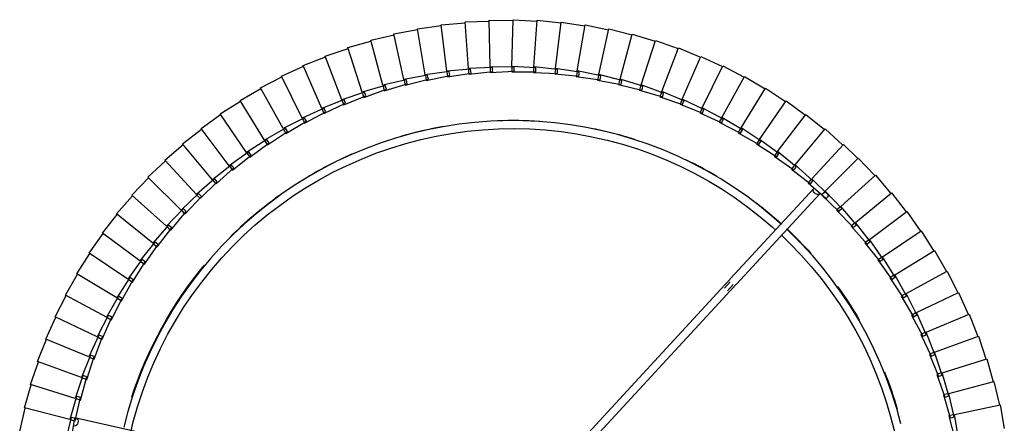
# Model space of a CAD drawing. Header units: millimetres. Extents: x 2868 to 11019, y -1415 to 7989.
# Tile 60 of 83: x 8884 to 9376, y 4926 to 5128. Entities that reach past the tile are written whole.
import ezdxf

# ---------------------------------------------------------------- set-up
doc = ezdxf.new("R2010")
doc.units = ezdxf.units.MM
doc.layers.add('E-LITE-EQPM', color=7, linetype='Continuous', lineweight=20)

# ---------------------------------------------------------------- blocks, each defined once
blk = doc.blocks.new('64314-7L   _Suspended_tensor - 64314-44-7L SAMBA Black_ribbon beige pendant lamp ø450-7L-572759-Planta_PDF Copy 1')
at = {"layer": 'E-LITE-EQPM', "color": 253, "lineweight": 25, "true_color": 0xaaaaaa}
for p, q in [((-514.18, -600.52), (-596.42, -511.38)), ((-593.25, -508.92), (-511.24, -597.8)), ((-839.11, -536.27), (-841.92, -524.6)), ((-839.19, -524.03), (-837.16, -535.87)), ((-776.71, -522.42), (-836.61, -535.92)), ((-400.17, -537.14), (-397.29, -525.49)), ((-395.34, -525.9), (-397.44, -537.72)), ((-864.78, -529.3), (-861.97, -540.97)), ((-374.61, -542.57), (-372.51, -530.74)), ((-839.75, -535.28), (-862.35, -541.08)), ((-839.75, -535.28), (-839.59, -535.24)), ((-836.38, -546.81), (-839.75, -535.28)), ((-839.37, -535.19), (-838.4, -534.94)), ((-838.14, -536.07), (-839.11, -536.27)), ((-838.4, -534.94), (-837.04, -534.59)), ((-837.16, -535.87), (-838.14, -536.07)), ((-837.04, -534.59), (-834.45, -546.31)), ((-402.94, -547.55), (-399.5, -536.05)), ((-397.57, -536.56), (-400.24, -548.26)), ((-399.5, -536.05), (-398.54, -536.3)), ((-398.54, -536.3), (-397.57, -536.56)), ((-862.35, -541.08), (-858.99, -552.6)), ((-398.8, -537.43), (-400.17, -537.14)), ((-397.82, -537.64), (-398.8, -537.43)), ((-397.44, -537.72), (-374.61, -542.57)), ((-837.07, -545.86), (-859.37, -552.73)), ((-833.15, -557.21), (-837.07, -545.86)), ((-836.7, -545.74), (-835.73, -545.44)), ((-835.73, -545.44), (-834.4, -545.03)), ((-834.45, -546.31), (-835.42, -546.56)), ((-834.4, -545.03), (-831.24, -556.62)), ((-377.67, -554.2), (-375, -542.49)), ((-835.42, -546.56), (-836.38, -546.81)), ((-406.2, -557.82), (-402.22, -546.49)), ((-400.31, -547.09), (-403.54, -558.66)), ((-401.59, -547.91), (-402.94, -547.55)), ((-402.22, -546.49), (-401.27, -546.79)), ((-400.61, -548.16), (-401.59, -547.91)), ((-401.27, -546.79), (-400.31, -547.09)), ((-400.24, -548.26), (-377.67, -554.2)), ((-859.37, -552.73), (-855.45, -564.08)), ((-833.51, -556.16), (-832.57, -555.81)), ((-832.57, -555.81), (-831.25, -555.34)), ((-831.25, -555.34), (-827.55, -566.76)), ((-381.28, -565.67), (-378.06, -554.1)), ((-833.88, -556.29), (-855.82, -564.22)), ((-829.42, -567.44), (-833.88, -556.29)), ((-832.2, -556.91), (-833.15, -557.21)), ((-831.24, -556.62), (-832.2, -556.91)), ((-409.96, -567.92), (-405.43, -556.79)), ((-403.56, -557.49), (-407.34, -568.88)), ((-404.87, -558.24), (-406.2, -557.82)), ((-405.43, -556.79), (-404.5, -557.14)), ((-403.91, -558.54), (-404.87, -558.24)), ((-404.5, -557.14), (-403.56, -557.49)), ((-403.54, -558.66), (-381.28, -565.67)), ((-855.82, -564.22), (-851.37, -575.37)), ((-829.84, -566.4), (-828.91, -566.02)), ((-828.91, -566.02), (-827.62, -565.48)), ((-827.62, -565.48), (-823.37, -576.71)), ((-385.44, -576.95), (-381.67, -565.56)), ((-830.2, -566.55), (-851.73, -575.53)), ((-825.21, -577.48), (-830.2, -566.55)), ((-828.49, -567.1), (-829.42, -567.44)), ((-827.55, -566.76), (-828.49, -567.1)), ((-414.19, -577.82), (-409.14, -566.93)), ((-407.3, -567.71), (-411.62, -578.91)), ((-408.65, -568.4), (-409.96, -567.92)), ((-409.14, -566.93), (-408.22, -567.32)), ((-407.34, -568.88), (-408.65, -568.4)), ((-408.22, -567.32), (-407.3, -567.71)), ((-407.34, -568.88), (-385.44, -576.95)), ((-851.73, -575.53), (-846.75, -586.46)), ((-824.76, -576.03), (-823.5, -575.43)), ((-823.5, -575.43), (-818.71, -586.44)), ((-826.02, -576.63), (-847.1, -586.63)), ((-820.52, -587.3), (-826.02, -576.63)), ((-825.55, -576.41), (-824.76, -576.03)), ((-824.29, -577.09), (-825.21, -577.48)), ((-823.37, -576.71), (-824.29, -577.09)), ((-418.9, -587.51), (-413.33, -576.88)), ((-411.53, -577.74), (-416.38, -588.73)), ((-412.91, -578.37), (-414.19, -577.82)), ((-413.33, -576.88), (-412.43, -577.31)), ((-411.98, -578.76), (-412.91, -578.37)), ((-412.43, -577.31), (-411.53, -577.74)), ((-411.62, -578.91), (-390.14, -588.03)), ((-390.14, -588.03), (-385.82, -576.82)), ((-820.14, -585.84), (-818.91, -585.18)), ((-818.91, -585.18), (-813.6, -595.95)), ((-847.1, -586.63), (-841.6, -597.3)), ((-821.37, -586.5), (-841.95, -597.5)), ((-815.36, -596.89), (-821.37, -586.5)), ((-821.03, -586.31), (-820.14, -585.84)), ((-819.62, -586.87), (-820.52, -587.3)), ((-818.71, -586.44), (-819.62, -586.87)), ((-424.06, -596.97), (-417.99, -586.61)), ((-416.23, -587.56), (-421.61, -598.3)), ((-417.64, -588.12), (-418.9, -587.51)), ((-417.99, -586.61), (-417.11, -587.09)), ((-416.73, -588.56), (-417.64, -588.12)), ((-417.11, -587.09), (-416.23, -587.56)), ((-416.38, -588.73), (-395.36, -598.86)), ((-395.36, -598.86), (-390.51, -587.88)), ((-815.92, -595.93), (-815.05, -595.41)), ((-815.05, -595.41), (-813.85, -594.69)), ((-813.85, -594.69), (-808.03, -605.19)), ((-841.95, -597.5), (-835.93, -607.89)), ((-816.25, -596.13), (-836.27, -608.1)), ((-809.75, -606.22), (-816.25, -596.13)), ((-814.48, -596.42), (-815.36, -596.89)), ((-813.6, -595.95), (-814.48, -596.42)), ((-510.93, -599.61), (-508.04, -602.75)), ((-429.68, -606.16), (-423.11, -596.11)), ((-421.4, -597.14), (-427.29, -607.61)), ((-422.84, -597.63), (-424.06, -596.97)), ((-423.11, -596.11), (-422.26, -596.63)), ((-421.95, -598.11), (-422.84, -597.63)), ((-422.26, -596.63), (-421.4, -597.14)), ((-421.61, -598.3), (-401.1, -609.43)), ((-401.1, -609.43), (-395.73, -598.69)), ((-810.35, -605.28), (-809.51, -604.73)), ((-809.51, -604.73), (-808.35, -603.95)), ((-808.03, -605.19), (-808.89, -605.71)), ((-808.35, -603.95), (-802.03, -614.16)), ((-509.54, -604.07), (-512.4, -600.97)), ((-506.45, -603), (-464.81, -648.13)), ((-435.72, -615.08), (-428.68, -605.35)), ((-428.68, -605.35), (-427.86, -605.91)), ((-836.27, -608.1), (-829.77, -618.2)), ((-810.67, -605.5), (-830.1, -618.43)), ((-803.69, -615.27), (-810.67, -605.5)), ((-808.89, -605.71), (-809.75, -606.22)), ((-467.75, -650.84), (-509.39, -605.71)), ((-427.03, -606.47), (-433.41, -616.64)), ((-428.48, -606.89), (-429.68, -606.16)), ((-427.62, -607.41), (-428.48, -606.89)), ((-427.86, -605.91), (-427.03, -606.47)), ((-427.29, -607.61), (-407.34, -619.71)), ((-407.34, -619.71), (-401.46, -609.25)), ((-804.65, -614.59), (-823.43, -628.44)), ((-797.21, -624.02), (-804.65, -614.59)), ((-804.34, -614.36), (-803.53, -613.77)), ((-802.86, -614.72), (-803.69, -615.27)), ((-803.53, -613.77), (-802.4, -612.94)), ((-802.03, -614.16), (-802.86, -614.72)), ((-802.4, -612.94), (-795.6, -622.83)), ((-442.19, -623.69), (-434.69, -614.32)), ((-434.57, -615.86), (-435.72, -615.08)), ((-434.69, -614.32), (-433.89, -614.91)), ((-433.89, -614.91), (-433.1, -615.51)), ((-830.1, -618.43), (-823.12, -628.2)), ((-433.1, -615.51), (-439.95, -625.36)), ((-433.73, -616.42), (-434.57, -615.86)), ((-433.41, -616.64), (-414.06, -629.69)), ((-414.06, -629.69), (-407.68, -619.51)), ((-798.2, -623.39), (-816.3, -638.12)), ((-790.32, -632.45), (-798.2, -623.39)), ((-797.9, -623.14), (-797.12, -622.51)), ((-796.41, -623.43), (-797.21, -624.02)), ((-797.12, -622.51), (-796.04, -621.63)), ((-795.6, -622.83), (-796.41, -623.43)), ((-796.04, -621.63), (-788.77, -631.19)), ((-449.07, -631.99), (-441.13, -622.98)), ((-439.59, -624.25), (-446.91, -633.76)), ((-441.07, -624.53), (-442.19, -623.69)), ((-441.13, -622.98), (-440.36, -623.61)), ((-440.27, -625.13), (-441.07, -624.53)), ((-440.36, -623.61), (-439.59, -624.25)), ((-823.43, -628.44), (-815.99, -637.86)), ((-790.3, -630.93), (-789.26, -630)), ((-789.26, -630), (-781.54, -639.2)), ((-439.95, -625.36), (-421.26, -639.32)), ((-421.26, -639.32), (-414.4, -629.47)), ((-791.34, -631.87), (-808.71, -647.45)), ((-783.03, -640.53), (-791.34, -631.87)), ((-791.05, -631.61), (-790.3, -630.93)), ((-789.54, -631.82), (-790.32, -632.45)), ((-788.77, -631.19), (-789.54, -631.82)), ((-456.33, -639.94), (-447.97, -631.33)), ((-446.49, -632.67), (-454.27, -641.82)), ((-447.99, -632.87), (-449.07, -631.99)), ((-447.21, -633.52), (-447.99, -632.87)), ((-447.97, -631.33), (-447.23, -632)), ((-447.23, -632), (-446.49, -632.67)), ((-446.91, -633.76), (-428.91, -648.6)), ((-816.3, -638.12), (-808.41, -647.17)), ((-783.8, -639.73), (-783.08, -639.02)), ((-783.08, -639.02), (-782.09, -638.04)), ((-782.28, -639.87), (-783.03, -640.53)), ((-781.54, -639.2), (-782.28, -639.87)), ((-782.09, -638.04), (-773.94, -646.86)), ((-463.97, -647.54), (-455.2, -639.33)), ((-455.3, -640.88), (-456.33, -639.94)), ((-455.2, -639.33), (-454.5, -640.04)), ((-428.91, -648.6), (-421.58, -639.09)), ((-784.07, -640), (-800.67, -656.4)), ((-775.36, -648.26), (-784.07, -640)), ((-453.79, -640.75), (-462, -649.51)), ((-454.55, -641.56), (-455.3, -640.88)), ((-454.5, -640.04), (-453.79, -640.75)), ((-454.27, -641.82), (-436.99, -657.51)), ((-808.71, -647.45), (-800.4, -656.11)), ((-776.43, -647.78), (-792.22, -664.96)), ((-767.32, -655.61), (-776.43, -647.78)), ((-776.16, -647.49), (-775.48, -646.75)), ((-775.48, -646.75), (-774.54, -645.72)), ((-774.65, -647.56), (-775.36, -648.26)), ((-773.94, -646.86), (-774.65, -647.56)), ((-774.54, -645.72), (-765.97, -654.14)), ((-470.64, -653.61), (-461.55, -645.76)), ((-460.2, -647.23), (-468.75, -655.66)), ((-462.98, -648.52), (-463.97, -647.54)), ((-462.25, -649.26), (-462.98, -648.52)), ((-462, -649.51), (-462.03, -649.48)), ((-462, -649.51), (-445.5, -666.01)), ((-461.55, -645.76), (-460.87, -646.5)), ((-460.87, -646.5), (-460.2, -647.23)), ((-436.99, -657.51), (-429.22, -648.36)), ((-768.17, -654.88), (-767.52, -654.11)), ((-767.52, -654.11), (-766.63, -653.04)), ((-765.97, -654.14), (-766.65, -654.88)), ((-766.63, -653.04), (-757.67, -661.03)), ((-478.92, -660.5), (-469.46, -653.1)), ((-468.18, -654.63), (-477.13, -662.64)), ((-469.69, -654.64), (-470.64, -653.61)), ((-469.01, -655.38), (-469.69, -654.64)), ((-469.46, -653.1), (-468.82, -653.87)), ((-468.82, -653.87), (-468.18, -654.63)), ((-800.67, -656.4), (-791.96, -664.66)), ((-768.42, -655.18), (-783.37, -673.1)), ((-758.95, -662.57), (-768.42, -655.18)), ((-766.65, -654.88), (-767.32, -655.61)), ((-468.75, -655.66), (-452.92, -672.81)), ((-445.5, -666.01), (-437.29, -657.25)), ((-760.06, -662.19), (-774.13, -680.8)), ((-750.25, -669.11), (-760.06, -662.19)), ((-759.83, -661.88), (-759.22, -661.08)), ((-759.22, -661.08), (-758.37, -659.96)), ((-758.31, -661.8), (-758.95, -662.57)), ((-758.37, -659.96), (-749.04, -667.52)), ((-757.67, -661.03), (-758.31, -661.8)), ((-487.52, -666.99), (-477.72, -660.06)), ((-476.51, -661.65), (-485.83, -669.22)), ((-478.02, -661.57), (-478.92, -660.5)), ((-477.38, -662.35), (-478.02, -661.57)), ((-477.72, -660.06), (-477.12, -660.85)), ((-477.13, -662.64), (-462.15, -680.53)), ((-477.12, -660.85), (-476.51, -661.65)), ((-792.22, -664.96), (-783.12, -672.78)), ((-751.38, -668.79), (-764.54, -688.06)), ((-741.24, -675.23), (-751.38, -668.79)), ((-751.16, -668.47), (-750.59, -667.64)), ((-750.59, -667.64), (-749.8, -666.49)), ((-749.65, -668.32), (-750.25, -669.11)), ((-749.8, -666.49), (-740.12, -673.59)), ((-749.04, -667.52), (-749.65, -668.32)), ((-496.42, -673.06), (-486.3, -666.6)), ((-485.17, -668.25), (-494.84, -675.36)), ((-486.68, -668.1), (-487.52, -666.99)), ((-486.07, -668.91), (-486.68, -668.1)), ((-486.3, -666.6), (-485.73, -667.42)), ((-485.83, -669.22), (-471.73, -687.8)), ((-485.73, -667.42), (-485.17, -668.25)), ((-452.92, -672.81), (-445.76, -665.75)), ((-783.37, -673.1), (-773.9, -680.48)), ((-742.18, -674.64), (-741.65, -673.78)), ((-741.65, -673.78), (-740.92, -672.59)), ((-740.92, -672.59), (-730.91, -679.22)), ((-740.12, -673.59), (-740.68, -674.41)), ((-505.6, -678.69), (-495.18, -672.73)), ((-495.63, -674.21), (-496.42, -673.06)), ((-495.06, -675.04), (-495.63, -674.21)), ((-495.18, -672.73), (-494.66, -673.58)), ((-494.66, -673.58), (-494.13, -674.43)), ((-462.15, -680.53), (-453.2, -672.52)), ((-742.39, -674.97), (-754.61, -694.84)), ((-731.96, -680.92), (-742.39, -674.97)), ((-740.68, -674.41), (-741.24, -675.23)), ((-732.44, -679.48), (-731.76, -678.26)), ((-731.76, -678.26), (-721.44, -684.4)), ((-730.91, -679.22), (-731.43, -680.07)), ((-515.05, -683.88), (-504.35, -678.42)), ((-504.87, -679.88), (-505.6, -678.69)), ((-504.35, -678.42), (-503.87, -679.3)), ((-494.13, -674.43), (-504.14, -681.07)), ((-503.87, -679.3), (-503.39, -680.17)), ((-494.84, -675.36), (-481.64, -694.61)), ((-774.13, -680.8), (-764.32, -687.72)), ((-733.11, -680.7), (-744.37, -701.14)), ((-722.41, -686.14), (-733.11, -680.7)), ((-732.92, -680.36), (-732.44, -679.48)), ((-731.43, -680.07), (-731.96, -680.92)), ((-722.95, -684.74), (-722.34, -683.48)), ((-722.34, -683.48), (-711.74, -689.12)), ((-524.73, -688.61), (-513.78, -683.67)), ((-514.37, -685.1), (-515.05, -683.88)), ((-513.78, -683.67), (-513.34, -684.57)), ((-503.39, -680.17), (-513.69, -686.33)), ((-504.34, -680.74), (-504.87, -679.88)), ((-504.14, -681.07), (-491.88, -700.93)), ((-471.73, -687.8), (-462.41, -680.23)), ((-764.54, -688.06), (-754.41, -694.5)), ((-723.57, -685.99), (-733.83, -706.95)), ((-712.62, -690.91), (-723.57, -685.99)), ((-723.4, -685.64), (-722.95, -684.74)), ((-721.92, -685.27), (-722.41, -686.14)), ((-721.44, -684.4), (-721.92, -685.27)), ((-713.23, -689.53), (-712.68, -688.25)), ((-712.68, -688.25), (-701.82, -693.37)), ((-711.74, -689.12), (-712.18, -690.01)), ((-534.62, -692.87), (-523.45, -688.46)), ((-524.11, -689.86), (-524.73, -688.61)), ((-512.9, -685.46), (-523.49, -691.11)), ((-523.45, -688.46), (-523.06, -689.37)), ((-513.88, -685.98), (-514.37, -685.1)), ((-513.69, -686.33), (-502.4, -706.75)), ((-513.34, -684.57), (-512.9, -685.46)), ((-481.64, -694.61), (-471.97, -687.49)), ((-713.78, -690.81), (-723.03, -712.23)), ((-702.61, -695.2), (-713.78, -690.81)), ((-713.63, -690.45), (-713.23, -689.53)), ((-712.18, -690.01), (-712.62, -690.91)), ((-703.64, -694.79), (-703.29, -693.85)), ((-703.29, -693.85), (-702.8, -692.54)), ((-702.8, -692.54), (-691.7, -697.13)), ((-701.82, -693.37), (-702.21, -694.28)), ((-544.71, -696.64), (-533.34, -692.78)), ((-534.07, -694.15), (-534.62, -692.87)), ((-522.66, -690.29), (-533.51, -695.43)), ((-533.34, -692.78), (-532.99, -693.71)), ((-532.99, -693.71), (-532.64, -694.64)), ((-523.66, -690.77), (-524.11, -689.86)), ((-523.49, -691.11), (-513.2, -712.05)), ((-523.06, -689.37), (-522.66, -690.29)), ((-754.61, -694.84), (-744.18, -700.79)), ((-703.78, -695.16), (-711.99, -717)), ((-692.41, -699), (-703.78, -695.16)), ((-702.21, -694.28), (-702.61, -695.2)), ((-693.58, -699.02), (-700.73, -721.23)), ((-682.03, -702.31), (-693.58, -699.02)), ((-693.46, -698.65), (-693.15, -697.69)), ((-693.15, -697.69), (-692.72, -696.36)), ((-692.72, -696.36), (-681.42, -700.41)), ((-692.06, -698.07), (-692.41, -699)), ((-691.7, -697.13), (-692.06, -698.07)), ((-554.97, -699.93), (-543.43, -696.62)), ((-542.82, -698.51), (-554.11, -702.59)), ((-544.22, -697.95), (-544.71, -696.64)), ((-543.86, -698.89), (-544.22, -697.95)), ((-532.64, -694.64), (-543.72, -699.26)), ((-543.43, -696.62), (-543.12, -697.57)), ((-543.12, -697.57), (-542.82, -698.51)), ((-533.67, -695.07), (-534.07, -694.15)), ((-533.51, -695.43), (-524.23, -716.84)), ((-491.88, -700.93), (-481.88, -694.28)), ((-744.37, -701.14), (-733.66, -706.58)), ((-683.2, -702.38), (-689.28, -724.91)), ((-671.51, -705.12), (-683.2, -702.38)), ((-683.1, -702.01), (-682.84, -701.03)), ((-682.84, -701.03), (-682.48, -699.69)), ((-682.48, -699.69), (-670.99, -703.19)), ((-681.73, -701.36), (-682.03, -702.31)), ((-681.42, -700.41), (-681.73, -701.36)), ((-672.6, -704.87), (-672.38, -703.88)), ((-672.38, -703.88), (-672.08, -702.52)), ((-672.08, -702.52), (-660.45, -705.47)), ((-670.99, -703.19), (-671.25, -704.16)), ((-575.9, -705.01), (-564.1, -702.82)), ((-565.37, -702.72), (-553.69, -699.97)), ((-565.01, -704.07), (-565.37, -702.72)), ((-553.17, -701.89), (-564.64, -705.42)), ((-564.1, -702.82), (-563.88, -703.79)), ((-563.88, -703.79), (-563.67, -704.77)), ((-554.54, -701.26), (-554.97, -699.93)), ((-554.23, -702.22), (-554.54, -701.26)), ((-554.11, -702.59), (-546.93, -724.79)), ((-553.69, -699.97), (-553.43, -700.93)), ((-553.43, -700.93), (-553.17, -701.89)), ((-543.72, -699.26), (-535.48, -721.09)), ((-502.4, -706.75), (-492.1, -700.59)), ((-733.83, -706.95), (-722.88, -711.86)), ((-672.68, -705.25), (-677.66, -728.04)), ((-660.87, -707.42), (-672.68, -705.25)), ((-671.25, -704.16), (-671.51, -705.12)), ((-662.03, -707.6), (-665.91, -730.61)), ((-650.13, -709.21), (-662.03, -707.6)), ((-661.97, -707.22), (-661.8, -706.23)), ((-661.8, -706.23), (-661.56, -704.85)), ((-661.56, -704.85), (-649.8, -707.24)), ((-660.66, -706.45), (-660.87, -707.42)), ((-660.45, -705.47), (-660.66, -706.45)), ((-651.23, -709.06), (-651.11, -708.06)), ((-651.11, -708.06), (-650.95, -706.67)), ((-650.95, -706.67), (-639.08, -708.49)), ((-649.96, -708.22), (-650.13, -709.21)), ((-649.8, -707.24), (-649.96, -708.22)), ((-640.35, -709.38), (-640.25, -707.98)), ((-640.25, -707.98), (-628.31, -709.23)), ((-639.08, -708.49), (-639.2, -709.49)), ((-629.54, -710.17), (-629.51, -708.78)), ((-629.51, -708.78), (-617.52, -709.46)), ((-607.97, -708.82), (-595.97, -708.34)), ((-607.87, -710.21), (-607.97, -708.82)), ((-597.22, -708.06), (-585.26, -707.01)), ((-597.06, -709.45), (-597.22, -708.06)), ((-595.97, -708.34), (-595.9, -709.34)), ((-586.53, -706.79), (-574.63, -705.17)), ((-586.29, -708.17), (-586.53, -706.79)), ((-586.06, -709.55), (-586.29, -708.17)), ((-574.29, -707.14), (-586.06, -709.55)), ((-585.26, -707.01), (-585.14, -708)), ((-585.14, -708), (-585.02, -709)), ((-575.6, -706.38), (-575.9, -705.01)), ((-575.38, -707.36), (-575.6, -706.38)), ((-563.67, -704.77), (-575.3, -707.74)), ((-575.3, -707.74), (-570.28, -730.53)), ((-574.63, -705.17), (-574.46, -706.15)), ((-574.46, -706.15), (-574.29, -707.14)), ((-564.75, -705.04), (-565.01, -704.07)), ((-564.64, -705.42), (-558.53, -727.94)), ((-513.2, -712.05), (-502.6, -706.4)), ((-723.03, -712.23), (-711.85, -716.62)), ((-651.28, -709.44), (-654.06, -732.61)), ((-651.28, -709.44), (-651.25, -709.16)), ((-639.32, -710.48), (-651.28, -709.44)), ((-640.45, -710.77), (-642.11, -734.04)), ((-628.46, -711.22), (-640.45, -710.77)), ((-640.43, -710.38), (-640.35, -709.38)), ((-639.2, -709.49), (-639.32, -710.48)), ((-629.58, -711.57), (-630.12, -734.9)), ((-617.57, -711.45), (-629.58, -711.57)), ((-629.57, -711.18), (-629.54, -710.17)), ((-628.38, -710.23), (-628.46, -711.22)), ((-628.31, -709.23), (-628.38, -710.23)), ((-618.74, -709.06), (-606.74, -709.16)), ((-618.71, -710.45), (-618.74, -709.06)), ((-618.68, -711.46), (-618.71, -710.45)), ((-606.69, -711.15), (-618.67, -711.85)), ((-618.67, -711.85), (-618.09, -735.18)), ((-617.55, -710.45), (-617.57, -711.45)), ((-617.52, -709.46), (-617.55, -710.45)), ((-607.8, -711.22), (-607.87, -710.21)), ((-595.83, -710.33), (-607.77, -711.61)), ((-607.77, -711.61), (-606.07, -734.88)), ((-606.74, -709.16), (-606.71, -710.16)), ((-606.71, -710.16), (-606.69, -711.15)), ((-596.93, -710.45), (-597.06, -709.45)), ((-585.02, -709), (-596.89, -710.84)), ((-596.89, -710.84), (-594.07, -734)), ((-595.9, -709.34), (-595.83, -710.33)), ((-586.06, -709.55), (-582.13, -732.55)), ((-524.23, -716.84), (-513.38, -711.7)), ((-711.99, -717), (-700.61, -720.85)), ((-535.48, -721.09), (-524.4, -716.47)), ((-700.73, -721.23), (-689.18, -724.52)), ((-546.93, -724.79), (-535.63, -720.72)), ((-689.28, -724.91), (-677.59, -727.65)), ((-677.66, -728.04), (-665.86, -730.22)), ((-570.28, -730.53), (-558.65, -727.56)), ((-558.53, -727.94), (-547.06, -724.41)), ((-665.91, -730.61), (-654.02, -732.22)), ((-654.06, -732.61), (-642.09, -733.64)), ((-594.07, -734), (-582.21, -732.16)), ((-582.13, -732.55), (-570.37, -730.14)), ((-642.11, -734.04), (-630.12, -734.5)), ((-630.12, -734.9), (-618.11, -734.78)), ((-618.09, -735.18), (-606.11, -734.48)), ((-606.07, -734.88), (-594.13, -733.61))]:
    blk.add_line(p, q, dxfattribs=at)
at = {"layer": 'E-LITE-EQPM', "color": 253, "lineweight": 25, "true_color": 0xaaaaaa, "flags": 128}
for points in [[(-484.14, -627.57), (-479.74, -623.34), (-474.3, -617.69), (-469.1, -611.83), (-464.14, -605.76), (-459.42, -599.5), (-454.96, -593.05), (-450.76, -586.44), (-446.82, -579.66), (-443.16, -572.72), (-439.78, -565.65), (-436.69, -558.45), (-433.89, -551.12), (-431.38, -543.7), (-429.17, -536.18), (-427.27, -528.57)], [(-424.22, -533.05), (-426.31, -540.77), (-428.71, -548.4), (-431.4, -555.93), (-434.4, -563.35), (-437.69, -570.64), (-441.27, -577.79), (-445.14, -584.8), (-449.28, -591.64), (-453.69, -598.31), (-458.36, -604.81), (-463.29, -611.11), (-468.47, -617.2), (-473.89, -623.09), (-479.54, -628.75), (-481.42, -630.53)], [(-483.88, -632.78), (-488.66, -637.02), (-494.86, -642.08), (-501.25, -646.89), (-507.83, -651.44), (-514.58, -655.73), (-521.5, -659.74), (-528.58, -663.47), (-535.8, -666.91), (-543.15, -670.07), (-550.62, -672.92), (-558.2, -675.48), (-565.88, -677.73), (-573.64, -679.67), (-581.47, -681.3), (-589.36, -682.61), (-597.3, -683.61), (-605.27, -684.29), (-613.26, -684.65), (-621.26, -684.7), (-629.25, -684.42), (-637.23, -683.82), (-645.18, -682.9), (-653.08, -681.67), (-660.93, -680.12), (-668.71, -678.26), (-676.41, -676.09), (-684.01, -673.61), (-691.51, -670.83), (-698.9, -667.75), (-706.15, -664.38), (-713.27, -660.73), (-720.23, -656.79), (-727.03, -652.57), (-733.65, -648.09), (-740.09, -643.35), (-746.34, -638.35), (-752.38, -633.11), (-758.21, -627.63), (-763.81, -621.92), (-769.18, -615.99), (-774.31, -609.85), (-779.19, -603.51), (-783.81, -596.98), (-788.17, -590.27), (-792.25, -583.39), (-796.06, -576.36), (-799.58, -569.18), (-802.81, -561.86), (-805.75, -554.42), (-808.39, -546.87), (-810.72, -539.22), (-812.74, -531.48)], [(-809.03, -529.63), (-807.98, -534.04), (-805.86, -541.59), (-803.43, -549.04), (-800.71, -556.4), (-797.7, -563.63), (-794.4, -570.74), (-790.82, -577.72), (-786.96, -584.54), (-782.84, -591.21), (-778.45, -597.7), (-773.8, -604.02), (-768.91, -610.14), (-763.77, -616.06), (-758.4, -621.78), (-752.81, -627.27), (-747, -632.53), (-740.99, -637.56), (-734.78, -642.35), (-728.38, -646.88), (-721.81, -651.15), (-715.07, -655.16), (-708.18, -658.89), (-701.14, -662.35), (-693.97, -665.52), (-686.68, -668.4), (-679.28, -670.99), (-671.78, -673.28), (-664.2, -675.27), (-656.54, -676.95), (-648.83, -678.32), (-641.06, -679.39), (-633.26, -680.15), (-625.43, -680.59), (-617.59, -680.72), (-609.76, -680.53), (-601.93, -680.03), (-594.13, -679.22), (-586.38, -678.1), (-578.67, -676.67), (-571.02, -674.93), (-563.46, -672.89), (-555.97, -670.55), (-548.59, -667.91), (-541.32, -664.97), (-534.18, -661.75), (-527.17, -658.24), (-520.3, -654.46), (-513.59, -650.41), (-507.05, -646.09), (-500.68, -641.51), (-494.51, -636.68), (-488.53, -631.61), (-486.68, -629.94)], [(-514.18, -600.52), (-513.91, -600.81), (-513.64, -601.1), (-513.37, -601.4), (-513.1, -601.69), (-512.84, -601.98), (-512.57, -602.26), (-512.31, -602.55), (-512.05, -602.83), (-511.79, -603.1), (-511.54, -603.38), (-511.29, -603.65), (-511.05, -603.91), (-510.81, -604.17), (-510.58, -604.42), (-510.35, -604.67), (-510.13, -604.9), (-509.92, -605.14), (-509.71, -605.36), (-509.51, -605.58), (-509.39, -605.71)], [(-506.45, -603), (-506.64, -602.79), (-506.85, -602.57), (-507.06, -602.34), (-507.27, -602.11), (-507.5, -601.86), (-507.73, -601.62), (-507.96, -601.36), (-508.2, -601.1), (-508.44, -600.84), (-508.69, -600.57), (-508.95, -600.29), (-509.2, -600.01), (-509.46, -599.73), (-509.73, -599.45), (-509.99, -599.16), (-510.26, -598.87), (-510.53, -598.58), (-510.8, -598.28), (-511.07, -597.99), (-511.24, -597.8)]]:
    blk.add_lwpolyline(points, dxfattribs=at)
at = {"layer": 'E-LITE-EQPM', "color": 253, "lineweight": 25, "true_color": 0xaaaaaa}
for start, end in [(338.2105, 343.8235), (198.0039, 219.6068), (324.2203, 329.9115), (313.2531, 318.133), (225.0972, 234.2579), (307.4812, 312.1587), (239.3311, 246.3069), (295.6874, 300.6483), (253.8376, 260.0239), (281.7304, 286.6384), (286.7332, 287.7669), (267.8304, 273.892)]:
    blk.add_arc((-618.29, -484.72), 200.2, start, end, dxfattribs=at)
for centre, major_axis, start_param, end_param in [((-837.05, -533.97), (-0.44, 1.95), 3.141593, 6.283185), ((-466.28, -649.48), (1.47, 1.36), 0, 3.141593), ((-466.28, -649.48), (1.47, 1.36), 6.021386, 6.283185), ((-466.28, -649.48), (1.47, 1.36), 3.141593, 3.403392)]:
    blk.add_ellipse(centre, major_axis=major_axis, ratio=0.707107, start_param=start_param, end_param=end_param, dxfattribs=at)

msp = doc.modelspace()

# ---------------------------------------------------------------- block references
at = {"layer": 'E-LITE-EQPM', "color": 253, "lineweight": 25, "true_color": 0xaaaaaa, "extrusion": (0, 0, -1), "rotation": 179.9999950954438}
msp.add_blockref('64314-7L   _Suspended_tensor - 64314-44-7L SAMBA Black_ribbon beige pendant lamp ø450-7L-572759-Planta_PDF Copy 1', (-9748.88, 4393.1), dxfattribs=at)

doc.saveas('drawing.dxf')
